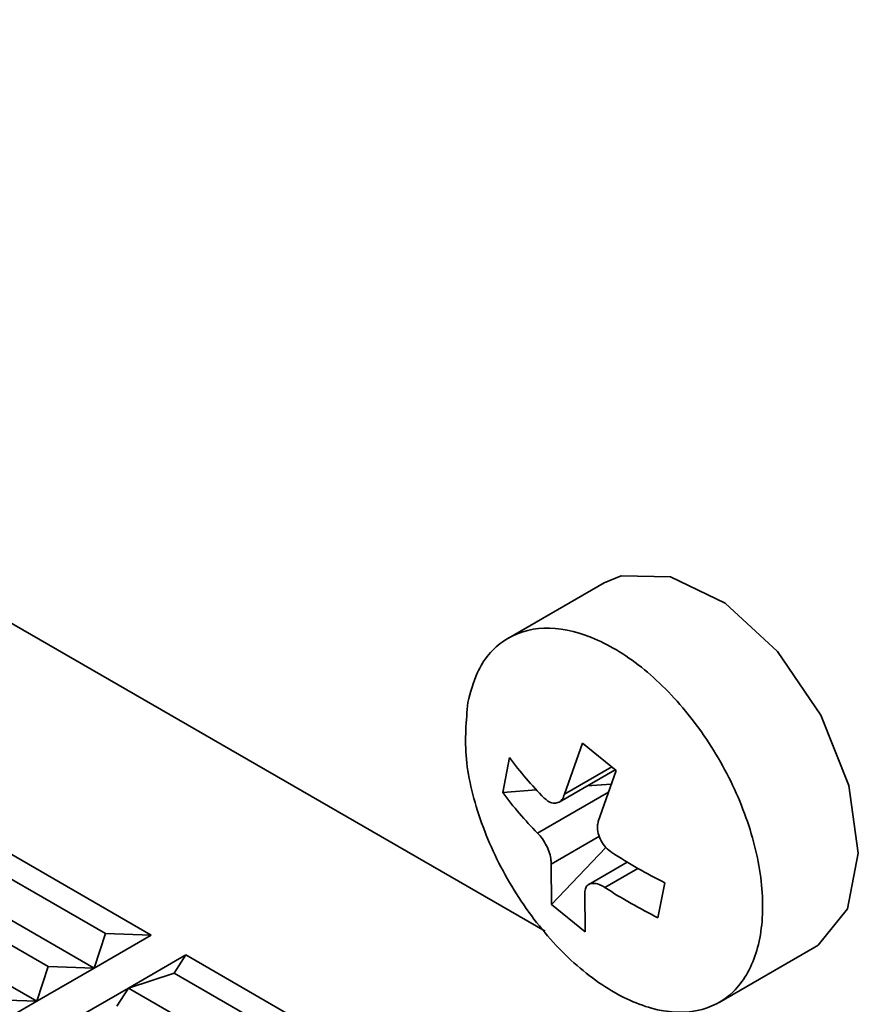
# Model space of a CAD drawing. Header units: millimetres. Extents: x 0 to 420, y 0 to 297.
# Tile 99 of 126: x 323.82 to 325.89, y 127.26 to 129.69. Entities that reach past the tile are written whole.
import ezdxf

# ---------------------------------------------------------------- set-up
doc = ezdxf.new("R2010")
doc.units = ezdxf.units.MM

msp = doc.modelspace()

# ---------------------------------------------------------------- linework, layer by layer
at = {"color": 7, "linetype": 'Continuous', "lineweight": 35}
for p, q in [((321.2117, 129.6913), (325.1139, 127.4386)), ((325.2601, 128.2995), (325.0238, 128.1631)), ((325.1621, 127.7771), (325.2062, 127.9028)), ((325.2894, 127.8356), (325.2062, 127.9028)), ((325.0262, 127.868), (325.0095, 127.7815)), ((325.1485, 127.7576), (325.287, 127.8375)), ((325.2894, 127.8356), (325.2453, 127.7098)), ((325.0924, 127.7879), (325.0095, 127.7815)), ((325.2776, 127.8021), (325.2176, 127.7975)), ((323.7311, 127.6654), (324.1412, 127.4286)), ((325.1296, 127.5043), (325.2643, 127.6453)), ((324.0281, 127.4327), (323.7028, 127.6205)), ((325.1296, 127.5043), (325.1288, 127.6041)), ((325.3168, 127.609), (325.2217, 127.5541)), ((323.9998, 127.347), (323.5897, 127.5838)), ((325.3929, 127.4718), (325.4095, 127.5583)), ((323.8866, 127.3511), (323.5614, 127.5389)), ((325.212, 127.5368), (325.2128, 127.4371)), ((323.8584, 127.2654), (323.4482, 127.5021)), ((325.1296, 127.5043), (325.2128, 127.4371)), ((324.0281, 127.4327), (323.9998, 127.347)), ((324.1412, 127.4286), (323.9998, 127.347)), ((324.1412, 127.4286), (324.0281, 127.4327)), ((325.5437, 127.2624), (325.78, 127.3988)), ((324.0846, 127.298), (324.2261, 127.3797)), ((324.1978, 127.3348), (324.2261, 127.3797)), ((324.2261, 127.3797), (324.6362, 127.1429)), ((323.8866, 127.3511), (323.8584, 127.2654)), ((323.9998, 127.347), (323.8584, 127.2654)), ((323.9998, 127.347), (323.8866, 127.3511)), ((324.0846, 127.298), (324.1978, 127.3348)), ((324.523, 127.147), (324.1978, 127.3348)), ((323.9432, 127.2164), (324.0846, 127.298)), ((324.0563, 127.2531), (324.0846, 127.298)), ((324.0846, 127.298), (324.4948, 127.0613)), ((323.8584, 127.2654), (323.7169, 127.1837)), ((323.8584, 127.2654), (323.7452, 127.2694))]:
    msp.add_line(p, q, dxfattribs=at)
at = {"color": 8, "linetype": 'Continuous', "lineweight": 35}
for p, q in [((325.1621, 127.7771), (325.2786, 127.8443)), ((325.0955, 127.6809), (325.2706, 127.782)), ((325.2482, 127.673), (325.1288, 127.6041)), ((325.3433, 127.5934), (325.2619, 127.5465))]:
    msp.add_line(p, q, dxfattribs=at)
at = {"color": 7, "linetype": 'Continuous', "lineweight": 35, "flags": 128}
msp.add_lwpolyline([(325.2601, 128.2995), (325.3021, 128.317), (325.4238, 128.3146), (325.5585, 128.2493), (325.688, 128.13), (325.7948, 127.9727), (325.8645, 127.7988), (325.8877, 127.6317), (325.8613, 127.494), (325.7887, 127.4042), (325.78, 127.3988)], dxfattribs=at)
at = {"color": 7, "linetype": 'Continuous', "lineweight": 35}
for centre, radius, start, end in [((325.7038, 128.3601), 0.8375, 215.9858, 225.0492), ((325.6872, 128.2736), 0.8375, 215.9858, 225.0492), ((325.9553, 128.6679), 1.2365, 236.8199, 243.8086), ((325.9387, 128.5814), 1.2366, 236.82, 243.8085)]:
    msp.add_arc(centre, radius, start, end, dxfattribs=at)
for points, knots in [([(324.9232, 128.0041), (324.9191, 127.9587), (324.9109, 127.868), (324.9515, 127.7056), (325.0266, 127.5464), (325.1315, 127.4053), (325.2534, 127.299), (325.3788, 127.2393), (325.4934, 127.2331), (325.5844, 127.2809), (325.6415, 127.3774), (325.6583, 127.5117), (325.6328, 127.6687), (325.568, 127.8307), (325.4712, 127.9793), (325.3532, 128.098), (325.2274, 128.1731), (325.1078, 128.1965), (325.0087, 128.1649), (324.9471, 128.0941), (324.9298, 128.0291), (324.9232, 128.0041)], [0, 0, 0, 0, 0.053689, 0.107378, 0.161066, 0.214755, 0.268444, 0.322132, 0.375821, 0.42951, 0.483199, 0.536887, 0.590576, 0.644265, 0.697954, 0.751642, 0.805331, 0.85902, 0.912708, 0.966397, 1, 1, 1, 1]), ([(325.1621, 127.7771), (325.1602, 127.7723), (325.1564, 127.7628), (325.1462, 127.7552), (325.134, 127.7539), (325.1221, 127.7585), (325.1151, 127.7648), (325.1121, 127.7674)], [0, 0, 0, 0, 0.2134997, 0.4270639, 0.6389567, 0.8501256, 1, 1, 1, 1]), ([(325.2786, 127.633), (325.2735, 127.6369), (325.2634, 127.6447), (325.2517, 127.6617), (325.2445, 127.6802), (325.2425, 127.697), (325.2445, 127.7061), (325.2453, 127.7098)], [0, 0, 0, 0, 0.2134959, 0.4270661, 0.6389564, 0.850113, 1, 1, 1, 1]), ([(325.0955, 127.6809), (325.0995, 127.6764), (325.1076, 127.6674), (325.118, 127.6496), (325.1254, 127.6313), (325.129, 127.6154), (325.1289, 127.6074), (325.1288, 127.6041)], [0, 0, 0, 0, 0.213496, 0.427066, 0.638956, 0.850113, 1, 1, 1, 1]), ([(325.212, 127.5368), (325.2129, 127.541), (325.2146, 127.5493), (325.2235, 127.5561), (325.2359, 127.5575), (325.2495, 127.5539), (325.2583, 127.5486), (325.2619, 127.5465)], [0, 0, 0, 0, 0.213499, 0.427063, 0.638956, 0.85011, 1, 1, 1, 1])]:
    msp.add_open_spline(points, degree=3, knots=knots, dxfattribs=at)

doc.saveas('drawing.dxf')
